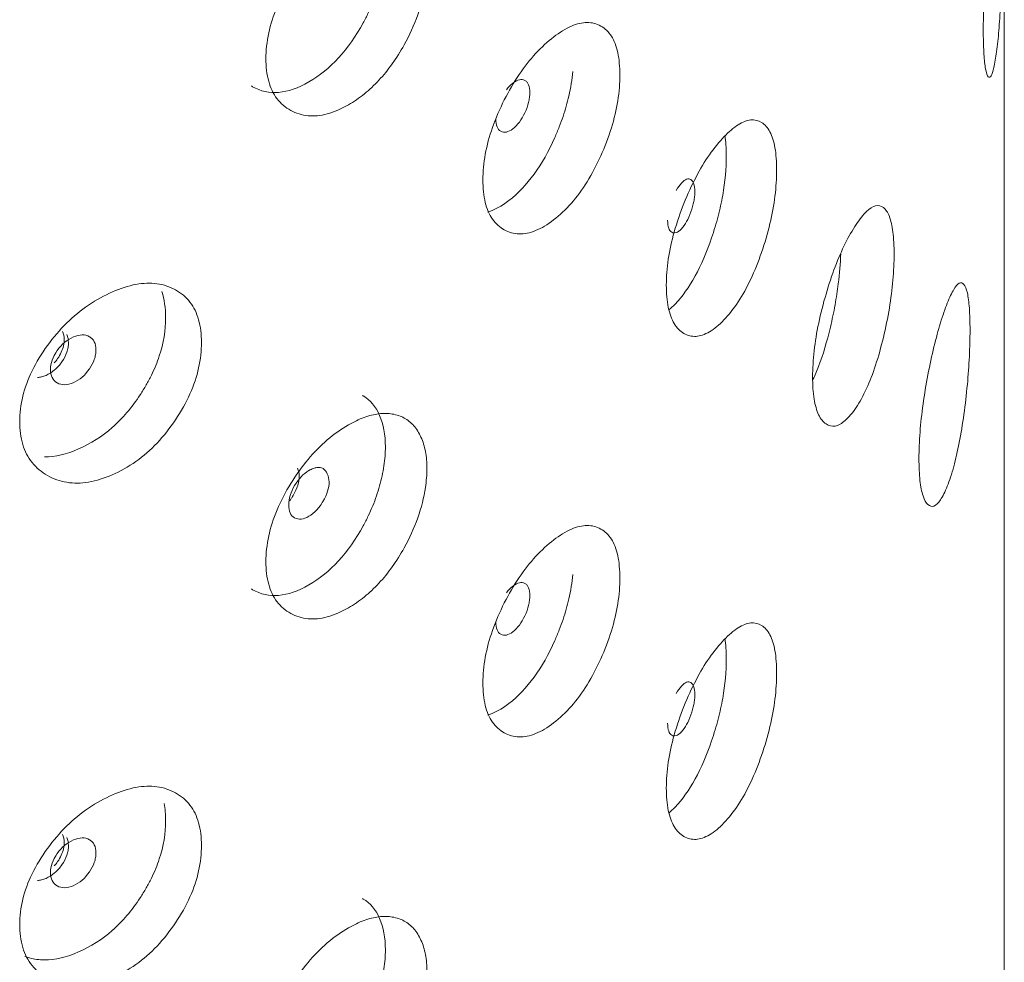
# Model space of a CAD drawing. Header units: millimetres. Extents: x 4 to 1188, y 1 to 840.
# Tile 214 of 256: x 1142.55 to 1147.57, y 258.61 to 263.42. Entities that reach past the tile are written whole.
import ezdxf

# ---------------------------------------------------------------- set-up
doc = ezdxf.new("R2010")
doc.units = ezdxf.units.MM
doc.layers.add('1', color=7, linetype='Continuous')

msp = doc.modelspace()

# ---------------------------------------------------------------- linework, layer by layer
at = {"layer": '1', "color": 154, "linetype": 'Continuous', "lineweight": 13}
msp.add_line((1147.5733, 172.8237), (1147.5733, 287.1566), dxfattribs=at)
for points, knots in [([(1147.466, 263.3694), (1147.466, 263.411), (1147.4677, 263.4995), (1147.4757, 263.6485), (1147.4879, 263.7999), (1147.502, 263.9449), (1147.517, 264.0729), (1147.5311, 264.174), (1147.5432, 264.2474), (1147.5525, 264.2821), (1147.5591, 264.2754), (1147.5635, 264.2346), (1147.5657, 264.1541), (1147.5663, 264.0411), (1147.5657, 263.9076), (1147.5635, 263.7582), (1147.5591, 263.6064), (1147.5526, 263.4608), (1147.5432, 263.3326), (1147.5311, 263.2315), (1147.517, 263.1582), (1147.502, 263.1237), (1147.4879, 263.1309), (1147.4756, 263.1721), (1147.4676, 263.2528), (1147.466, 263.3278), (1147.466, 263.3694)], [0, 0, 0, 0, 0.042089, 0.082711, 0.124995, 0.166981, 0.207667, 0.249993, 0.292228, 0.332914, 0.374992, 0.417271, 0.457893, 0.500005, 0.542022, 0.582644, 0.625021, 0.667005, 0.707691, 0.750017, 0.792251, 0.832937, 0.875017, 0.917377, 0.957984, 1, 1, 1, 1]), ([(1144.2981, 264.0706), (1144.2993, 264.07), (1144.3004, 264.0693), (1144.3372, 264.0482), (1144.3648, 264.0153), (1144.4048, 263.9239), (1144.4146, 263.8705), (1144.4144, 263.7789), (1144.4118, 263.7461), (1144.4017, 263.6778), (1144.3944, 263.6437), (1144.3754, 263.5755), (1144.3637, 263.5415), (1144.3427, 263.4905), (1144.3351, 263.4736), (1144.3188, 263.4396), (1144.3102, 263.4229), (1144.2257, 263.2691), (1144.134, 263.1685), (1143.9141, 263.0414), (1143.8178, 263.0335), (1143.7347, 263.0815), (1143.7327, 263.0827), (1143.7306, 263.084)], [0, 0, 0, 0, 0.00399, 0.00399, 0.127698, 0.127698, 0.251407, 0.251407, 0.313262, 0.313262, 0.375116, 0.375116, 0.43697, 0.43697, 0.467898, 0.467898, 0.498825, 0.498825, 0.746242, 0.746242, 0.99366, 0.99366, 1, 1, 1, 1]), ([(1143.8048, 263.2237), (1143.8048, 263.2653), (1143.8136, 263.3516), (1143.8578, 263.4897), (1143.9285, 263.6236), (1144.0162, 263.7472), (1144.1182, 263.8505), (1144.2169, 263.9196), (1144.3058, 263.9623), (1144.3818, 263.9811), (1144.4511, 263.9797), (1144.5122, 263.9598), (1144.5619, 263.9197), (1144.5983, 263.8611), (1144.6215, 263.7875), (1144.6291, 263.6998), (1144.6197, 263.5865), (1144.5853, 263.4467), (1144.5214, 263.3078), (1144.4513, 263.1961), (1144.3824, 263.1111), (1144.3066, 263.0404), (1144.2174, 262.9796), (1144.1183, 262.9358), (1144.0162, 262.926), (1143.9284, 262.9546), (1143.8575, 263.0133), (1143.8133, 263.105), (1143.8047, 263.1822), (1143.8048, 263.2237)], [0, 0, 0, 0, 0.04209, 0.082712, 0.124997, 0.166981, 0.207664, 0.249983, 0.281442, 0.312299, 0.343755, 0.375258, 0.406094, 0.437521, 0.468961, 0.499781, 0.531292, 0.577933, 0.624865, 0.656636, 0.687256, 0.717963, 0.749981, 0.79226, 0.832968, 0.875046, 0.917396, 0.957994, 1, 1, 1, 1]), ([(1144.9121, 262.6048), (1144.9121, 262.6464), (1144.9197, 262.7334), (1144.9579, 262.8748), (1145.0188, 263.014), (1145.0942, 263.1442), (1145.1816, 263.2552), (1145.2736, 263.3386), (1145.3639, 263.3951), (1145.4468, 263.4145), (1145.5162, 263.3953), (1145.5709, 263.3446), (1145.6044, 263.2582), (1145.6144, 263.1434), (1145.6045, 263.0117), (1145.5709, 262.8683), (1145.5162, 262.7262), (1145.4469, 262.5933), (1145.364, 262.4803), (1145.2736, 262.3962), (1145.1816, 262.3405), (1145.0942, 262.323), (1145.0188, 262.345), (1144.9577, 262.3984), (1144.9195, 262.4867), (1144.9121, 262.5633), (1144.9121, 262.6048)], [0, 0, 0, 0, 0.042089, 0.082711, 0.124995, 0.166981, 0.207667, 0.249993, 0.292228, 0.332914, 0.374992, 0.417271, 0.457893, 0.500005, 0.542022, 0.582644, 0.625021, 0.667005, 0.707691, 0.750017, 0.792251, 0.832937, 0.875017, 0.917377, 0.957984, 1, 1, 1, 1]), ([(1145.371, 263.1581), (1145.3673, 263.1171), (1145.3606, 263.0754), (1145.343, 262.9987), (1145.3331, 262.964), (1145.3153, 262.9112), (1145.3088, 262.8934), (1145.2948, 262.8578), (1145.2872, 262.8396), (1145.2478, 262.7507), (1145.2126, 262.6882), (1145.1347, 262.581), (1145.0918, 262.536), (1145.0074, 262.4713), (1144.9715, 262.4516), (1144.9374, 262.441)], [0, 0, 0, 0, 0.139815, 0.139815, 0.252796, 0.252796, 0.309287, 0.309287, 0.365778, 0.365778, 0.591741, 0.591741, 0.817704, 0.817704, 1, 1, 1, 1]), ([(1144.978, 262.9159), (1144.978, 262.8998), (1144.9801, 262.8866), (1144.9886, 262.8656), (1144.995, 262.858), (1145.0123, 262.8481), (1145.0218, 262.8467), (1145.0424, 262.8509), (1145.0533, 262.8565), (1145.0894, 262.8843), (1145.1097, 262.9115), (1145.1348, 262.9655), (1145.1411, 262.9831), (1145.1473, 263.0086), (1145.1489, 263.0169), (1145.151, 263.0334), (1145.1515, 263.0415), (1145.1514, 263.0657), (1145.1493, 263.079), (1145.1431, 263.0947), (1145.1405, 263.0992), (1145.1343, 263.1068), (1145.1308, 263.1098), (1145.1181, 263.1171), (1145.1088, 263.1184), (1145.0885, 263.114), (1145.0776, 263.1084), (1145.0535, 263.0898), (1145.0423, 263.0783), (1145.032, 263.0647)], [0, 0, 0, 0, 0.076932, 0.076932, 0.153864, 0.153864, 0.230796, 0.230796, 0.307728, 0.307728, 0.461592, 0.461592, 0.538524, 0.538524, 0.57699, 0.57699, 0.615456, 0.615456, 0.692388, 0.692388, 0.730854, 0.730854, 0.76932, 0.76932, 0.846251, 0.846251, 0.923183, 0.923183, 1, 1, 1, 1]), ([(1145.8483, 262.0685), (1145.8483, 262.1102), (1145.8546, 262.1977), (1145.886, 262.3419), (1145.9359, 262.4856), (1145.9975, 262.6213), (1146.0685, 262.7387), (1146.1429, 262.8289), (1146.2154, 262.8919), (1146.2815, 262.9174), (1146.3364, 262.9031), (1146.3795, 262.8565), (1146.4059, 262.7724), (1146.4137, 262.6584), (1146.4059, 262.5259), (1146.3795, 262.3801), (1146.3365, 262.2341), (1146.2815, 262.0961), (1146.2154, 261.9771), (1146.1429, 261.8864), (1146.0686, 261.824), (1145.9975, 261.8001), (1145.9359, 261.8165), (1145.8858, 261.8654), (1145.8544, 261.951), (1145.8482, 262.027), (1145.8483, 262.0685)], [0, 0, 0, 0, 0.042089, 0.082711, 0.124995, 0.166981, 0.207667, 0.249993, 0.292228, 0.332914, 0.374992, 0.417271, 0.457893, 0.500005, 0.542022, 0.582644, 0.625021, 0.667005, 0.707691, 0.750017, 0.792251, 0.832937, 0.875017, 0.917377, 0.957984, 1, 1, 1, 1]), ([(1146.1476, 262.832), (1146.1521, 262.8016), (1146.1544, 262.7667), (1146.1544, 262.663), (1146.1483, 262.5958), (1146.1297, 262.4912), (1146.122, 262.4558), (1146.1079, 262.4017), (1146.1028, 262.3835), (1146.0918, 262.3468), (1146.0858, 262.328), (1146.0546, 262.2363), (1146.0267, 262.1713), (1145.9646, 262.0584), (1145.9302, 262.0103), (1145.882, 261.96), (1145.8715, 261.9501), (1145.8613, 261.9413)], [0, 0, 0, 0, 0.12367, 0.12367, 0.328336, 0.328336, 0.430669, 0.430669, 0.481836, 0.481836, 0.533002, 0.533002, 0.737669, 0.737669, 0.942335, 0.942335, 1, 1, 1, 1]), ([(1145.8551, 262.3989), (1145.8551, 262.3828), (1145.8568, 262.3697), (1145.8637, 262.3494), (1145.8687, 262.3423), (1145.8827, 262.3337), (1145.8903, 262.333), (1145.9068, 262.3387), (1145.9156, 262.3451), (1145.9444, 262.3756), (1145.9606, 262.4043), (1145.9806, 262.4602), (1145.9856, 262.4782), (1145.9905, 262.5042), (1145.9918, 262.5127), (1145.9934, 262.5293), (1145.9938, 262.5374), (1145.9938, 262.5616), (1145.9921, 262.5748), (1145.9872, 262.59), (1145.9851, 262.5943), (1145.9802, 262.6015), (1145.9774, 262.6042), (1145.9673, 262.6105), (1145.9599, 262.6111), (1145.9437, 262.6052), (1145.935, 262.5988), (1145.9157, 262.5784), (1145.9067, 262.5661), (1145.8985, 262.5517)], [0, 0, 0, 0, 0.076932, 0.076932, 0.153864, 0.153864, 0.230796, 0.230796, 0.307728, 0.307728, 0.461592, 0.461592, 0.538524, 0.538524, 0.57699, 0.57699, 0.615456, 0.615456, 0.692388, 0.692388, 0.730854, 0.730854, 0.76932, 0.76932, 0.846251, 0.846251, 0.923183, 0.923183, 1, 1, 1, 1]), ([(1146.595, 261.6003), (1146.5951, 261.6419), (1146.5999, 261.7299), (1146.6239, 261.8763), (1146.6619, 262.0236), (1146.7085, 262.1637), (1146.7618, 262.2861), (1146.817, 262.3815), (1146.8702, 262.4496), (1146.9182, 262.4797), (1146.9577, 262.4693), (1146.9884, 262.4256), (1147.0071, 262.3434), (1147.0125, 262.2299), (1147.0071, 262.0969), (1146.9884, 261.9492), (1146.9577, 261.8002), (1146.9182, 261.6584), (1146.8702, 261.5348), (1146.817, 261.439), (1146.7618, 261.3714), (1146.7085, 261.3425), (1146.6619, 261.3545), (1146.6237, 261.3998), (1146.5997, 261.4832), (1146.595, 261.5587), (1146.595, 261.6003)], [0, 0, 0, 0, 0.042089, 0.082711, 0.124995, 0.166981, 0.207667, 0.249993, 0.292228, 0.332914, 0.374992, 0.417271, 0.457893, 0.500005, 0.542022, 0.582644, 0.625021, 0.667005, 0.707691, 0.750017, 0.792251, 0.832937, 0.875017, 0.917377, 0.957984, 1, 1, 1, 1]), ([(1146.7382, 262.2286), (1146.7366, 262.179), (1146.7326, 262.1277), (1146.7216, 262.0395), (1146.7161, 262.0035), (1146.7061, 261.9484), (1146.7025, 261.9299), (1146.6946, 261.8924), (1146.6903, 261.8733), (1146.668, 261.7793), (1146.6479, 261.7124), (1146.6162, 261.6301), (1146.6066, 261.6077), (1146.5967, 261.5866)], [0, 0, 0, 0, 0.237876, 0.237876, 0.396355, 0.396355, 0.475594, 0.475594, 0.554834, 0.554834, 0.871791, 0.871791, 1, 1, 1, 1]), ([(1142.548, 261.3721), (1142.548, 261.4137), (1142.5578, 261.4992), (1142.6072, 261.6335), (1142.6862, 261.7614), (1142.7845, 261.8775), (1142.8993, 261.972), (1143.021, 262.0381), (1143.1414, 262.0774), (1143.2527, 262.0811), (1143.3466, 262.0485), (1143.421, 261.9874), (1143.4668, 261.8945), (1143.4804, 261.7778), (1143.4669, 261.648), (1143.421, 261.5111), (1143.3466, 261.3795), (1143.2528, 261.2598), (1143.1414, 261.1626), (1143.021, 261.0956), (1142.8993, 261.0573), (1142.7846, 261.0562), (1142.6862, 261.0923), (1142.6069, 261.1571), (1142.5575, 261.2526), (1142.5479, 261.3305), (1142.548, 261.3721)], [0, 0, 0, 0, 0.042089, 0.082711, 0.124995, 0.166981, 0.207667, 0.249993, 0.292228, 0.332914, 0.374992, 0.417271, 0.457893, 0.500005, 0.542022, 0.582644, 0.625021, 0.667005, 0.707691, 0.750017, 0.792251, 0.832937, 0.875017, 0.917377, 0.957984, 1, 1, 1, 1]), ([(1147.1378, 261.1842), (1147.1378, 261.2258), (1147.1411, 261.3141), (1147.1573, 261.4621), (1147.1826, 261.612), (1147.2133, 261.7552), (1147.2478, 261.8812), (1147.2827, 261.9802), (1147.3157, 262.0518), (1147.3447, 262.085), (1147.368, 262.0771), (1147.3857, 262.0354), (1147.3962, 261.9544), (1147.3993, 261.8412), (1147.3962, 261.7079), (1147.3857, 261.559), (1147.368, 261.4081), (1147.3447, 261.2637), (1147.3157, 261.137), (1147.2828, 261.0378), (1147.2478, 260.9664), (1147.2133, 260.934), (1147.1826, 260.9429), (1147.1572, 260.9857), (1147.141, 261.0674), (1147.1378, 261.1426), (1147.1378, 261.1842)], [0, 0, 0, 0, 0.042089, 0.082711, 0.124995, 0.166981, 0.207667, 0.249993, 0.292228, 0.332914, 0.374992, 0.417271, 0.457893, 0.500005, 0.542022, 0.582644, 0.625021, 0.667005, 0.707691, 0.750017, 0.792251, 0.832937, 0.875017, 0.917377, 0.957984, 1, 1, 1, 1]), ([(1143.2733, 262.0348), (1143.2861, 261.9965), (1143.2926, 261.9522), (1143.2926, 261.8374), (1143.2819, 261.7723), (1143.2497, 261.674), (1143.2362, 261.6411), (1143.2119, 261.5917), (1143.2031, 261.5752), (1143.1841, 261.5423), (1143.1738, 261.5255), (1143.1203, 261.4442), (1143.0728, 261.3884), (1142.9682, 261.296), (1142.9108, 261.2592), (1142.7868, 261.2052), (1142.7288, 261.1918), (1142.6749, 261.1919)], [0, 0, 0, 0, 0.134055, 0.134055, 0.307253, 0.307253, 0.393851, 0.393851, 0.437151, 0.437151, 0.48045, 0.48045, 0.653648, 0.653648, 0.826846, 0.826846, 1, 1, 1, 1]), ([(1142.7246, 261.6712), (1142.7307, 261.6782), (1142.7442, 261.6958), (1142.7612, 261.7253), (1142.7728, 261.759), (1142.7767, 261.7962), (1142.7723, 261.8201), (1142.7666, 261.8318)], [0, 0, 0, 0, 0.142488, 0.335932, 0.521752, 0.713958, 1, 1, 1, 1]), ([(1142.6385, 261.5974), (1142.6452, 261.5975), (1142.6523, 261.5983), (1142.6669, 261.6017), (1142.6744, 261.6043), (1142.6983, 261.6145), (1142.7129, 261.6237), (1142.7399, 261.6468), (1142.7521, 261.6606), (1142.7745, 261.6933), (1142.7829, 261.7096), (1142.7912, 261.7339), (1142.7933, 261.742), (1142.796, 261.7581), (1142.7967, 261.766), (1142.7967, 261.7903), (1142.7939, 261.8041), (1142.7883, 261.8154)], [0, 0, 0, 0, 0.083295, 0.083295, 0.166632, 0.166632, 0.333306, 0.333306, 0.499979, 0.499979, 0.666653, 0.666653, 0.74999, 0.74999, 0.833326, 0.833326, 1, 1, 1, 1]), ([(1142.7054, 261.6374), (1142.7053, 261.6214), (1142.7081, 261.6077), (1142.7194, 261.5851), (1142.7278, 261.5762), (1142.7509, 261.563), (1142.7635, 261.5598), (1142.7909, 261.56), (1142.8056, 261.5634), (1142.8538, 261.5843), (1142.881, 261.6075), (1142.9147, 261.6567), (1142.9232, 261.673), (1142.9316, 261.6973), (1142.9336, 261.7053), (1142.9364, 261.7214), (1142.9371, 261.7293), (1142.9371, 261.7536), (1142.9343, 261.7673), (1142.9259, 261.7842), (1142.9224, 261.7892), (1142.9141, 261.798), (1142.9093, 261.8018), (1142.8923, 261.8115), (1142.8798, 261.8146), (1142.8525, 261.8141), (1142.8379, 261.8106), (1142.7897, 261.7897), (1142.7621, 261.7664), (1142.7169, 261.7019), (1142.7055, 261.6695), (1142.7054, 261.6374)], [0, 0, 0, 0, 0.0625, 0.0625, 0.125, 0.125, 0.1875, 0.1875, 0.25, 0.25, 0.375, 0.375, 0.4375, 0.4375, 0.46875, 0.46875, 0.5, 0.5, 0.5625, 0.5625, 0.59375, 0.59375, 0.625, 0.625, 0.6875, 0.6875, 0.75, 0.75, 0.875, 0.875, 1, 1, 1, 1]), ([(1144.2981, 261.5045), (1144.2993, 261.5038), (1144.3004, 261.5032), (1144.3372, 261.4821), (1144.3648, 261.4492), (1144.4048, 261.3578), (1144.4146, 261.3044), (1144.4144, 261.2127), (1144.4118, 261.18), (1144.4017, 261.1117), (1144.3944, 261.0775), (1144.3754, 261.0094), (1144.3637, 260.9754), (1144.3427, 260.9244), (1144.3351, 260.9074), (1144.3188, 260.8735), (1144.3102, 260.8567), (1144.2257, 260.703), (1144.134, 260.6024), (1143.9141, 260.4753), (1143.8178, 260.4674), (1143.7347, 260.5154), (1143.7327, 260.5166), (1143.7306, 260.5179)], [0, 0, 0, 0, 0.00399, 0.00399, 0.127698, 0.127698, 0.251407, 0.251407, 0.313262, 0.313262, 0.375116, 0.375116, 0.43697, 0.43697, 0.467898, 0.467898, 0.498825, 0.498825, 0.746242, 0.746242, 0.99366, 0.99366, 1, 1, 1, 1]), ([(1143.8048, 260.6576), (1143.8048, 260.6992), (1143.8136, 260.7855), (1143.8578, 260.9235), (1143.9285, 261.0574), (1144.0162, 261.1811), (1144.1182, 261.2844), (1144.2169, 261.3534), (1144.3058, 261.3962), (1144.3818, 261.415), (1144.4511, 261.4136), (1144.5122, 261.3937), (1144.5619, 261.3536), (1144.5983, 261.2949), (1144.6215, 261.2214), (1144.6291, 261.1337), (1144.6197, 261.0204), (1144.5853, 260.8805), (1144.5214, 260.7416), (1144.4513, 260.63), (1144.3824, 260.545), (1144.3066, 260.4742), (1144.2174, 260.4135), (1144.1183, 260.3697), (1144.0162, 260.3599), (1143.9284, 260.3885), (1143.8575, 260.4472), (1143.8133, 260.5389), (1143.8047, 260.6161), (1143.8048, 260.6576)], [0, 0, 0, 0, 0.04209, 0.082712, 0.124997, 0.166981, 0.207664, 0.249983, 0.281442, 0.312299, 0.343755, 0.375258, 0.406094, 0.437521, 0.468961, 0.499781, 0.531292, 0.577933, 0.624865, 0.656636, 0.687256, 0.717963, 0.749981, 0.79226, 0.832968, 0.875046, 0.917396, 0.957994, 1, 1, 1, 1]), ([(1143.9209, 260.9466), (1143.9209, 260.9306), (1143.9233, 260.9171), (1143.9334, 260.8954), (1143.9408, 260.8872), (1143.9714, 260.8701), (1143.9959, 260.8726), (1144.0382, 260.897), (1144.0512, 260.9074), (1144.0692, 260.9264), (1144.0749, 260.9333), (1144.0831, 260.9445), (1144.0858, 260.9484), (1144.0897, 260.9544), (1144.0909, 260.9565), (1144.0935, 260.9606), (1144.0946, 260.9626), (1144.1172, 261.0018), (1144.1275, 261.0349), (1144.1266, 261.0785), (1144.1237, 261.092), (1144.1122, 261.1174), (1144.1049, 261.1264), (1144.0872, 261.1374), (1144.0767, 261.1393), (1144.0587, 261.1368), (1144.0523, 261.1351), (1144.0421, 261.1311), (1144.0386, 261.1296), (1144.0332, 261.127), (1144.0314, 261.126), (1144.0277, 261.1241), (1144.0257, 261.1229), (1143.9955, 261.1055), (1143.9711, 261.08), (1143.9411, 261.029), (1143.9336, 261.0123), (1143.9235, 260.9791), (1143.921, 260.9627), (1143.9209, 260.9466)], [0, 0, 0, 0, 0.0625, 0.0625, 0.125, 0.125, 0.25, 0.25, 0.3125, 0.3125, 0.34375, 0.34375, 0.359375, 0.359375, 0.367188, 0.367188, 0.375, 0.375, 0.5, 0.5, 0.5625, 0.5625, 0.625, 0.625, 0.6875, 0.6875, 0.71875, 0.71875, 0.734375, 0.734375, 0.742188, 0.742188, 0.75, 0.75, 0.875, 0.875, 0.9375, 0.9375, 1, 1, 1, 1]), ([(1143.9253, 260.9669), (1143.9263, 260.9682), (1143.9272, 260.9694), (1143.9308, 260.9744), (1143.9335, 260.9783), (1143.9373, 260.9843), (1143.9386, 260.9863), (1143.9405, 260.9894), (1143.9411, 260.9905), (1143.9424, 260.9926), (1143.9429, 260.9935), (1143.9647, 261.0316), (1143.9748, 261.0646), (1143.974, 261.1083), (1143.9711, 261.1219), (1143.9654, 261.1346)], [0, 0, 0, 0, 0.024256, 0.024256, 0.093957, 0.093957, 0.128807, 0.128807, 0.146233, 0.146233, 0.163658, 0.163658, 0.721266, 0.721266, 1, 1, 1, 1]), ([(1144.9121, 260.0387), (1144.9121, 260.0803), (1144.9197, 260.1673), (1144.9579, 260.3086), (1145.0188, 260.4479), (1145.0942, 260.5781), (1145.1816, 260.6891), (1145.2736, 260.7725), (1145.3639, 260.8289), (1145.4468, 260.8484), (1145.5162, 260.8291), (1145.5709, 260.7785), (1145.6044, 260.6921), (1145.6144, 260.5773), (1145.6045, 260.4456), (1145.5709, 260.3021), (1145.5162, 260.1601), (1145.4469, 260.0271), (1145.364, 259.9142), (1145.2736, 259.83), (1145.1816, 259.7743), (1145.0942, 259.7568), (1145.0188, 259.7788), (1144.9577, 259.8322), (1144.9195, 259.9206), (1144.9121, 259.9971), (1144.9121, 260.0387)], [0, 0, 0, 0, 0.042089, 0.082711, 0.124995, 0.166981, 0.207667, 0.249993, 0.292228, 0.332914, 0.374992, 0.417271, 0.457893, 0.500005, 0.542022, 0.582644, 0.625021, 0.667005, 0.707691, 0.750017, 0.792251, 0.832937, 0.875017, 0.917377, 0.957984, 1, 1, 1, 1]), ([(1145.371, 260.5919), (1145.3673, 260.551), (1145.3606, 260.5093), (1145.343, 260.4326), (1145.3331, 260.3978), (1145.3153, 260.345), (1145.3088, 260.3273), (1145.2948, 260.2917), (1145.2872, 260.2734), (1145.2478, 260.1845), (1145.2126, 260.1221), (1145.1347, 260.0148), (1145.0918, 259.9699), (1145.0074, 259.9051), (1144.9715, 259.8854), (1144.9374, 259.8749)], [0, 0, 0, 0, 0.139815, 0.139815, 0.252796, 0.252796, 0.309287, 0.309287, 0.365778, 0.365778, 0.591741, 0.591741, 0.817704, 0.817704, 1, 1, 1, 1]), ([(1144.978, 260.3497), (1144.978, 260.3337), (1144.9801, 260.3204), (1144.9886, 260.2995), (1144.995, 260.2918), (1145.0123, 260.282), (1145.0218, 260.2806), (1145.0424, 260.2848), (1145.0533, 260.2903), (1145.0894, 260.3182), (1145.1097, 260.3453), (1145.1348, 260.3994), (1145.1411, 260.4169), (1145.1473, 260.4424), (1145.1489, 260.4508), (1145.151, 260.4673), (1145.1515, 260.4753), (1145.1514, 260.4996), (1145.1493, 260.5129), (1145.1431, 260.5286), (1145.1405, 260.5331), (1145.1343, 260.5407), (1145.1308, 260.5437), (1145.1181, 260.5509), (1145.1088, 260.5523), (1145.0885, 260.5478), (1145.0776, 260.5422), (1145.0535, 260.5236), (1145.0423, 260.5122), (1145.032, 260.4986)], [0, 0, 0, 0, 0.076932, 0.076932, 0.153864, 0.153864, 0.230796, 0.230796, 0.307728, 0.307728, 0.461592, 0.461592, 0.538524, 0.538524, 0.57699, 0.57699, 0.615456, 0.615456, 0.692388, 0.692388, 0.730854, 0.730854, 0.76932, 0.76932, 0.846251, 0.846251, 0.923183, 0.923183, 1, 1, 1, 1]), ([(1145.8483, 259.5024), (1145.8483, 259.544), (1145.8546, 259.6315), (1145.886, 259.7757), (1145.9359, 259.9194), (1145.9975, 260.0552), (1146.0685, 260.1726), (1146.1429, 260.2627), (1146.2154, 260.3258), (1146.2815, 260.3513), (1146.3364, 260.337), (1146.3795, 260.2903), (1146.4059, 260.2063), (1146.4137, 260.0922), (1146.4059, 259.9598), (1146.3795, 259.814), (1146.3365, 259.6679), (1146.2815, 259.53), (1146.2154, 259.411), (1146.1429, 259.3203), (1146.0686, 259.2578), (1145.9975, 259.234), (1145.9359, 259.2504), (1145.8858, 259.2993), (1145.8544, 259.3848), (1145.8482, 259.4608), (1145.8483, 259.5024)], [0, 0, 0, 0, 0.042089, 0.082711, 0.124995, 0.166981, 0.207667, 0.249993, 0.292228, 0.332914, 0.374992, 0.417271, 0.457893, 0.500005, 0.542022, 0.582644, 0.625021, 0.667005, 0.707691, 0.750017, 0.792251, 0.832937, 0.875017, 0.917377, 0.957984, 1, 1, 1, 1]), ([(1146.1476, 260.2659), (1146.1521, 260.2354), (1146.1544, 260.2006), (1146.1544, 260.0968), (1146.1483, 260.0296), (1146.1297, 259.9251), (1146.122, 259.8896), (1146.1079, 259.8355), (1146.1028, 259.8174), (1146.0918, 259.7807), (1146.0858, 259.7619), (1146.0546, 259.6702), (1146.0267, 259.6052), (1145.9646, 259.4922), (1145.9302, 259.4442), (1145.882, 259.3939), (1145.8715, 259.3839), (1145.8613, 259.3751)], [0, 0, 0, 0, 0.12367, 0.12367, 0.328336, 0.328336, 0.430669, 0.430669, 0.481836, 0.481836, 0.533002, 0.533002, 0.737669, 0.737669, 0.942335, 0.942335, 1, 1, 1, 1]), ([(1145.8551, 259.8328), (1145.8551, 259.8167), (1145.8568, 259.8036), (1145.8637, 259.7833), (1145.8687, 259.7761), (1145.8827, 259.7675), (1145.8903, 259.7668), (1145.9068, 259.7726), (1145.9156, 259.779), (1145.9444, 259.8095), (1145.9606, 259.8382), (1145.9806, 259.8941), (1145.9856, 259.9121), (1145.9905, 259.938), (1145.9918, 259.9465), (1145.9934, 259.9632), (1145.9938, 259.9712), (1145.9938, 259.9955), (1145.9921, 260.0087), (1145.9872, 260.0239), (1145.9851, 260.0282), (1145.9802, 260.0353), (1145.9774, 260.0381), (1145.9673, 260.0444), (1145.9599, 260.045), (1145.9437, 260.0391), (1145.935, 260.0327), (1145.9157, 260.0123), (1145.9067, 260), (1145.8985, 259.9856)], [0, 0, 0, 0, 0.076932, 0.076932, 0.153864, 0.153864, 0.230796, 0.230796, 0.307728, 0.307728, 0.461592, 0.461592, 0.538524, 0.538524, 0.57699, 0.57699, 0.615456, 0.615456, 0.692388, 0.692388, 0.730854, 0.730854, 0.76932, 0.76932, 0.846251, 0.846251, 0.923183, 0.923183, 1, 1, 1, 1]), ([(1142.548, 258.806), (1142.548, 258.8476), (1142.5578, 258.9331), (1142.6072, 259.0674), (1142.6862, 259.1952), (1142.7845, 259.3113), (1142.8993, 259.4059), (1143.021, 259.472), (1143.1414, 259.5113), (1143.2527, 259.515), (1143.3466, 259.4824), (1143.421, 259.4213), (1143.4668, 259.3284), (1143.4804, 259.2117), (1143.4669, 259.0819), (1143.421, 258.9449), (1143.3466, 258.8133), (1143.2528, 258.6937), (1143.1414, 258.5965), (1143.021, 258.5295), (1142.8993, 258.4912), (1142.7846, 258.4901), (1142.6862, 258.5262), (1142.6069, 258.591), (1142.5575, 258.6865), (1142.5479, 258.7644), (1142.548, 258.806)], [0, 0, 0, 0, 0.042089, 0.082711, 0.124995, 0.166981, 0.207667, 0.249993, 0.292228, 0.332914, 0.374992, 0.417271, 0.457893, 0.500005, 0.542022, 0.582644, 0.625021, 0.667005, 0.707691, 0.750017, 0.792251, 0.832937, 0.875017, 0.917377, 0.957984, 1, 1, 1, 1]), ([(1143.2849, 259.4239), (1143.29, 259.3969), (1143.2926, 259.3676), (1143.2926, 259.2713), (1143.2819, 259.2061), (1143.2497, 259.1078), (1143.2362, 259.075), (1143.2119, 259.0256), (1143.2031, 259.0091), (1143.1841, 258.9761), (1143.1738, 258.9594), (1143.1203, 258.878), (1143.0728, 258.8223), (1142.9682, 258.7299), (1142.9108, 258.6931), (1142.7868, 258.639), (1142.7287, 258.6257), (1142.6479, 258.6258), (1142.622, 258.6291), (1142.5895, 258.638), (1142.582, 258.6404), (1142.5745, 258.6431)], [0, 0, 0, 0, 0.079634, 0.079634, 0.242401, 0.242401, 0.323784, 0.323784, 0.364476, 0.364476, 0.405168, 0.405168, 0.567935, 0.567935, 0.730702, 0.730702, 0.893469, 0.893469, 0.974852, 0.974852, 1, 1, 1, 1]), ([(1142.7246, 259.1051), (1142.7307, 259.1121), (1142.7442, 259.1296), (1142.7612, 259.1592), (1142.7728, 259.1928), (1142.7767, 259.2301), (1142.7723, 259.254), (1142.7666, 259.2656)], [0, 0, 0, 0, 0.142488, 0.335932, 0.521752, 0.713958, 1, 1, 1, 1]), ([(1142.6385, 259.0313), (1142.6452, 259.0313), (1142.6523, 259.0322), (1142.6669, 259.0356), (1142.6744, 259.0381), (1142.6983, 259.0484), (1142.7129, 259.0576), (1142.7399, 259.0807), (1142.7521, 259.0945), (1142.7745, 259.1272), (1142.7829, 259.1435), (1142.7912, 259.1678), (1142.7933, 259.1758), (1142.796, 259.1919), (1142.7967, 259.1999), (1142.7967, 259.2242), (1142.7939, 259.238), (1142.7883, 259.2493)], [0, 0, 0, 0, 0.083295, 0.083295, 0.166632, 0.166632, 0.333306, 0.333306, 0.499979, 0.499979, 0.666653, 0.666653, 0.74999, 0.74999, 0.833326, 0.833326, 1, 1, 1, 1]), ([(1142.7054, 259.0713), (1142.7053, 259.0552), (1142.7081, 259.0416), (1142.7194, 259.019), (1142.7278, 259.0101), (1142.7509, 258.9969), (1142.7635, 258.9936), (1142.7909, 258.9939), (1142.8056, 258.9973), (1142.8538, 259.0182), (1142.881, 259.0414), (1142.9147, 259.0905), (1142.9232, 259.1068), (1142.9316, 259.1311), (1142.9336, 259.1392), (1142.9364, 259.1553), (1142.9371, 259.1632), (1142.9371, 259.1875), (1142.9343, 259.2012), (1142.9259, 259.2181), (1142.9224, 259.2231), (1142.9141, 259.2319), (1142.9093, 259.2356), (1142.8923, 259.2453), (1142.8798, 259.2484), (1142.8525, 259.248), (1142.8379, 259.2445), (1142.7897, 259.2236), (1142.7621, 259.2002), (1142.7169, 259.1358), (1142.7055, 259.1034), (1142.7054, 259.0713)], [0, 0, 0, 0, 0.0625, 0.0625, 0.125, 0.125, 0.1875, 0.1875, 0.25, 0.25, 0.375, 0.375, 0.4375, 0.4375, 0.46875, 0.46875, 0.5, 0.5, 0.5625, 0.5625, 0.59375, 0.59375, 0.625, 0.625, 0.6875, 0.6875, 0.75, 0.75, 0.875, 0.875, 1, 1, 1, 1]), ([(1144.2981, 258.9383), (1144.2993, 258.9377), (1144.3004, 258.937), (1144.3372, 258.9159), (1144.3648, 258.8831), (1144.4048, 258.7917), (1144.4146, 258.7383), (1144.4144, 258.6466), (1144.4118, 258.6138), (1144.4017, 258.5455), (1144.3944, 258.5114), (1144.3754, 258.4433), (1144.3637, 258.4092), (1144.3427, 258.3583), (1144.3351, 258.3413), (1144.3188, 258.3074), (1144.3102, 258.2906), (1144.2257, 258.1369), (1144.134, 258.0363), (1143.9141, 257.9092), (1143.8178, 257.9013), (1143.7347, 257.9492), (1143.7327, 257.9505), (1143.7306, 257.9517)], [0, 0, 0, 0, 0.00399, 0.00399, 0.127698, 0.127698, 0.251407, 0.251407, 0.313262, 0.313262, 0.375116, 0.375116, 0.43697, 0.43697, 0.467898, 0.467898, 0.498825, 0.498825, 0.746242, 0.746242, 0.99366, 0.99366, 1, 1, 1, 1]), ([(1143.8048, 258.0915), (1143.8048, 258.1331), (1143.8136, 258.2194), (1143.8578, 258.3574), (1143.9285, 258.4913), (1144.0162, 258.615), (1144.1182, 258.7182), (1144.2169, 258.7873), (1144.3058, 258.8301), (1144.3818, 258.8489), (1144.4511, 258.8474), (1144.5122, 258.8276), (1144.5619, 258.7875), (1144.5983, 258.7288), (1144.6215, 258.6552), (1144.6291, 258.5675), (1144.6197, 258.4543), (1144.5853, 258.3144), (1144.5214, 258.1755), (1144.4513, 258.0639), (1144.3824, 257.9788), (1144.3066, 257.9081), (1144.2174, 257.8473), (1144.1183, 257.8036), (1144.0162, 257.7937), (1143.9284, 257.8223), (1143.8575, 257.8811), (1143.8133, 257.9728), (1143.8047, 258.0499), (1143.8048, 258.0915)], [0, 0, 0, 0, 0.04209, 0.082712, 0.124997, 0.166981, 0.207664, 0.249983, 0.281442, 0.312299, 0.343755, 0.375258, 0.406094, 0.437521, 0.468961, 0.499781, 0.531292, 0.577933, 0.624865, 0.656636, 0.687256, 0.717963, 0.749981, 0.79226, 0.832968, 0.875046, 0.917396, 0.957994, 1, 1, 1, 1])]:
    msp.add_open_spline(points, degree=3, knots=knots, dxfattribs=at)

doc.saveas('drawing.dxf')
